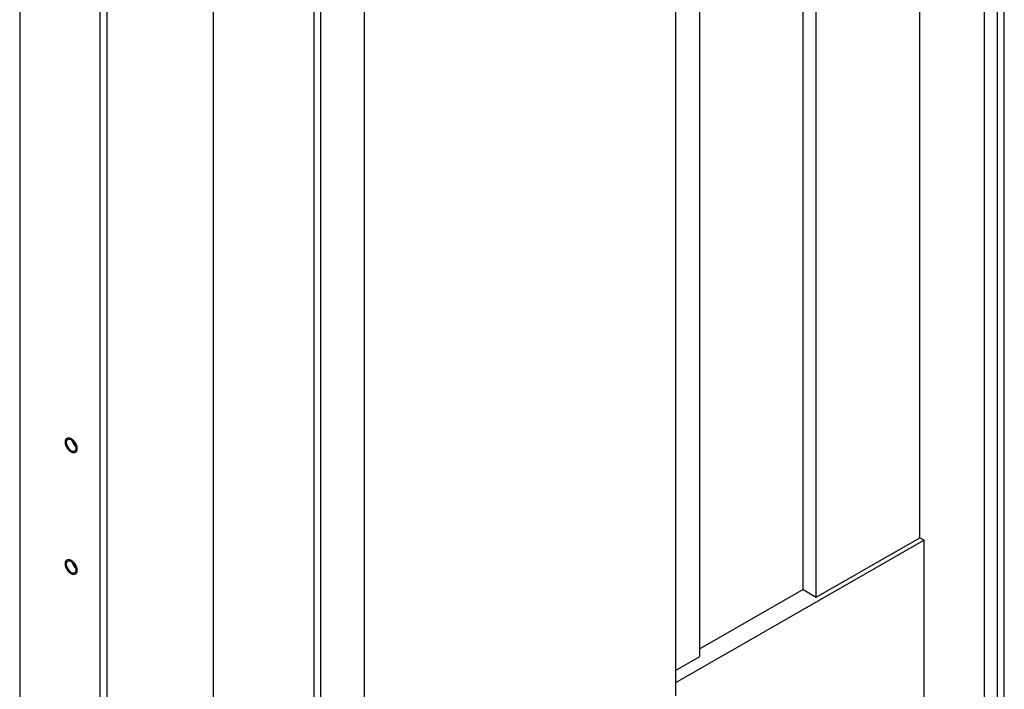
# Model space of a CAD drawing. Header units: millimetres. Extents: x 0 to 4195, y 0 to 2965.
# Tile 41 of 67: x 3477 to 3596, y 2009 to 2090. Entities that reach past the tile are written whole.
import ezdxf

# ---------------------------------------------------------------- set-up
doc = ezdxf.new("R2010")
doc.units = ezdxf.units.MM
doc.header["$LTSCALE"] = 231.275
doc.layers.get('0').update_dxf_attribs({"linetype": 'CONTINUOUS'})
doc.layers.add('3_DATUM_AXES', color=7, linetype='CONTINUOUS')
doc.layers.add('ALL_ROUND', color=7, linetype='CONTINUOUS')

msp = doc.modelspace()

# ---------------------------------------------------------------- linework, layer by layer
at = {"color": 7, "linetype": 'Continuous'}
for p, q in [((3486.4821, 1885.819), (3486.4821, 2612.8164)), ((3487.2953, 1886.2854), (3487.2953, 2612.35)), ((3585.8306, 2027.5784), (3585.8306, 2607.0295)), ((3593.6795, 1923.959), (3593.6795, 2602.5275)), ((3595.2705, 1923.4391), (3595.2705, 2601.615)), ((3596.0837, 1922.9727), (3596.0837, 2601.1486)), ((3573.2795, 2020.3793), (3573.2795, 2178.3156)), ((3571.6885, 2021.2919), (3571.6885, 2177.4031)), ((3559.1727, 2013.1803), (3559.1727, 2170.2243)), ((3518.514, 1989.8595), (3518.514, 2146.9035)), ((3512.3976, 1987.284), (3512.3976, 2143.3952)), ((3513.2107, 1986.8176), (3513.2107, 2143.8616)), ((3586.3609, 2027.2742), (3556.2179, 2009.9849)), ((3573.2795, 2020.3793), (3585.8306, 2027.5784)), ((3585.8306, 2027.5784), (3586.3609, 2027.2742)), ((3586.3609, 1928.1568), (3586.3609, 2027.2742)), ((3571.6885, 2021.2919), (3559.1727, 2014.1131)), ((3571.6885, 2021.2919), (3573.2795, 2020.3793)), ((3556.2179, 2011.4855), (3559.1727, 2013.1803))]:
    msp.add_line(p, q, dxfattribs=at)
at = {"color": 2, "linetype": 'Continuous'}
for points, knots in [([(3482.2395, 2039.1812), (3482.2409, 2039.197), (3482.2437, 2039.2285), (3482.2471, 2039.268), (3482.2501, 2039.2994), (3482.2519, 2039.3316), (3482.2633, 2039.3655), (3482.2738, 2039.4001), (3482.2823, 2039.4277), (3482.2888, 2039.4482), (3482.2937, 2039.4659), (3482.3011, 2039.4763), (3482.3114, 2039.4929), (3482.3271, 2039.5173), (3482.3426, 2039.5422), (3482.3531, 2039.5584), (3482.3597, 2039.5699), (3482.3714, 2039.5789), (3482.3851, 2039.5904), (3482.4035, 2039.6055), (3482.4216, 2039.6209), (3482.438, 2039.6337), (3482.4466, 2039.6421), (3482.4551, 2039.6452), (3482.4637, 2039.6483), (3482.475, 2039.6525), (3482.4892, 2039.6577), (3482.5062, 2039.664), (3482.5233, 2039.6703), (3482.5375, 2039.6754), (3482.5474, 2039.6792), (3482.5531, 2039.6811), (3482.5572, 2039.6832), (3482.5622, 2039.6828), (3482.5686, 2039.6832), (3482.58, 2039.6835), (3482.5962, 2039.6841), (3482.6156, 2039.6848), (3482.635, 2039.6855), (3482.6545, 2039.6859), (3482.6801, 2039.6882), (3482.7148, 2039.6791), (3482.7493, 2039.6714), (3482.7768, 2039.665), (3482.7976, 2039.66), (3482.8147, 2039.6565), (3482.8294, 2039.649), (3482.8512, 2039.6389), (3482.884, 2039.6233), (3482.9168, 2039.6081), (3482.9387, 2039.5976), (3482.9533, 2039.5914), (3482.9714, 2039.5781), (3482.9932, 2039.563), (3483.0223, 2039.5426), (3483.0586, 2039.5169), (3483.0952, 2039.4922), (3483.1228, 2039.4648), (3483.1507, 2039.4388), (3483.1855, 2039.4059), (3483.2133, 2039.3797), (3483.2272, 2039.3665)], [0, 0, 0, 0, 0.03125, 0.0625, 0.078125, 0.09375, 0.125, 0.15625, 0.171875, 0.1875, 0.203125, 0.2109375, 0.21875, 0.25, 0.28125, 0.2890625, 0.296875, 0.3125, 0.328125, 0.34375, 0.375, 0.390625, 0.3984375, 0.40625, 0.4140625, 0.421875, 0.4375, 0.453125, 0.46875, 0.484375, 0.4921875, 0.49609375, 0.5, 0.50390625, 0.5078125, 0.515625, 0.53125, 0.546875, 0.5625, 0.578125, 0.59375, 0.625, 0.65625, 0.671875, 0.6875, 0.703125, 0.7109375, 0.71875, 0.75, 0.78125, 0.7890625, 0.796875, 0.8125, 0.828125, 0.84375, 0.875, 0.90625, 0.921875, 0.9375, 0.96875, 1, 1, 1, 1]), ([(3483.6537, 2038.3701), (3483.6526, 2038.3574), (3483.6503, 2038.3322), (3483.647, 2038.2944), (3483.6441, 2038.2629), (3483.6422, 2038.2407), (3483.6409, 2038.2282), (3483.6407, 2038.2183), (3483.6376, 2038.2106), (3483.6345, 2038.1996), (3483.6285, 2038.1808), (3483.6203, 2038.1536), (3483.6119, 2038.1265), (3483.6062, 2038.1074), (3483.6027, 2038.0968), (3483.6008, 2038.088), (3483.5962, 2038.0821), (3483.5909, 2038.0733), (3483.5814, 2038.0582), (3483.568, 2038.0365), (3483.5544, 2038.0149), (3483.5451, 2037.9996), (3483.5395, 2037.9912), (3483.536, 2037.984), (3483.5299, 2037.98), (3483.5226, 2037.9735), (3483.5095, 2037.9627), (3483.4911, 2037.947), (3483.4725, 2037.9315), (3483.4596, 2037.9205), (3483.4521, 2037.9145), (3483.4469, 2037.909), (3483.4398, 2037.9073), (3483.4311, 2037.9037), (3483.4154, 2037.8979), (3483.3933, 2037.8894), (3483.371, 2037.8811), (3483.3555, 2037.8751), (3483.3465, 2037.872), (3483.3402, 2037.8687), (3483.3323, 2037.8691), (3483.3222, 2037.8684), (3483.3044, 2037.8677), (3483.2791, 2037.8664), (3483.2538, 2037.8653), (3483.2361, 2037.8643), (3483.2259, 2037.8641), (3483.2185, 2037.8629), (3483.21, 2037.8655), (3483.1991, 2037.8677), (3483.1798, 2037.872), (3483.1523, 2037.878), (3483.1248, 2037.8841), (3483.1056, 2037.8882), (3483.0946, 2037.8908), (3483.0865, 2037.8919), (3483.0776, 2037.8967), (3483.066, 2037.9017), (3483.0456, 2037.9112), (3483.0165, 2037.9244), (3482.9873, 2037.9379), (3482.967, 2037.9471), (3482.9553, 2037.9526), (3482.9465, 2037.9559), (3482.938, 2037.9625), (3482.9265, 2037.9702), (3482.9065, 2037.9841), (3482.8779, 2038.0036), (3482.8493, 2038.0234), (3482.8292, 2038.037), (3482.8178, 2038.0451), (3482.8091, 2038.0504), (3482.801, 2038.0586), (3482.7899, 2038.0686), (3482.7707, 2038.0865), (3482.7432, 2038.1118), (3482.7157, 2038.1373), (3482.6964, 2038.155), (3482.6854, 2038.1653), (3482.6769, 2038.1724), (3482.6695, 2038.182), (3482.6593, 2038.1939), (3482.6416, 2038.2152), (3482.6162, 2038.2453), (3482.5908, 2038.2756), (3482.573, 2038.2966), (3482.5629, 2038.3088), (3482.555, 2038.3174), (3482.5485, 2038.3282), (3482.5394, 2038.3419), (3482.5236, 2038.3661), (3482.5009, 2038.4005), (3482.4783, 2038.435), (3482.4624, 2038.4591), (3482.4535, 2038.4729), (3482.4462, 2038.4831), (3482.4412, 2038.4941), (3482.4337, 2038.5085), (3482.4211, 2038.5339), (3482.4027, 2038.5701), (3482.3846, 2038.6063), (3482.3717, 2038.6316), (3482.3646, 2038.6461), (3482.3586, 2038.6569), (3482.355, 2038.6681), (3482.3494, 2038.683), (3482.34, 2038.709), (3482.3263, 2038.7461), (3482.3128, 2038.7833), (3482.3032, 2038.8093), (3482.298, 2038.8241), (3482.2933, 2038.8353), (3482.2914, 2038.8463), (3482.2878, 2038.861), (3482.282, 2038.8866), (3482.2736, 2038.9233), (3482.2652, 2038.96), (3482.2592, 2038.9857), (3482.2561, 2039.0003), (3482.2529, 2039.0114), (3482.2527, 2039.0219), (3482.2513, 2039.0361), (3482.2494, 2039.0609), (3482.2464, 2039.0963), (3482.243, 2039.1387), (3482.2406, 2039.1671), (3482.2395, 2039.1812)], [0, 0, 0, 0, 0.015625, 0.03125, 0.046875, 0.0546875, 0.05859375, 0.0625, 0.06640625, 0.0703125, 0.078125, 0.09375, 0.109375, 0.1171875, 0.12109375, 0.125, 0.12890625, 0.1328125, 0.140625, 0.15625, 0.171875, 0.1796875, 0.18359375, 0.1875, 0.19140625, 0.1953125, 0.203125, 0.21875, 0.234375, 0.2421875, 0.24609375, 0.25, 0.25390625, 0.2578125, 0.265625, 0.28125, 0.296875, 0.3046875, 0.30859375, 0.3125, 0.31640625, 0.3203125, 0.328125, 0.34375, 0.359375, 0.3671875, 0.37109375, 0.375, 0.37890625, 0.3828125, 0.390625, 0.40625, 0.421875, 0.4296875, 0.43359375, 0.4375, 0.44140625, 0.4453125, 0.453125, 0.46875, 0.484375, 0.4921875, 0.49609375, 0.5, 0.50390625, 0.5078125, 0.515625, 0.53125, 0.546875, 0.5546875, 0.55859375, 0.5625, 0.56640625, 0.5703125, 0.578125, 0.59375, 0.609375, 0.6171875, 0.62109375, 0.625, 0.62890625, 0.6328125, 0.640625, 0.65625, 0.671875, 0.6796875, 0.68359375, 0.6875, 0.69140625, 0.6953125, 0.703125, 0.71875, 0.734375, 0.7421875, 0.74609375, 0.75, 0.75390625, 0.7578125, 0.765625, 0.78125, 0.796875, 0.8046875, 0.80859375, 0.8125, 0.81640625, 0.8203125, 0.828125, 0.84375, 0.859375, 0.8671875, 0.87109375, 0.875, 0.87890625, 0.8828125, 0.890625, 0.90625, 0.921875, 0.9296875, 0.93359375, 0.9375, 0.94140625, 0.9453125, 0.953125, 0.96875, 0.984375, 1, 1, 1, 1]), ([(3483.4791, 2038.6512), (3483.4687, 2038.6633), (3483.4478, 2038.6876), (3483.4219, 2038.7183), (3483.4007, 2038.7422), (3483.3812, 2038.7683), (3483.3573, 2038.8017), (3483.333, 2038.8347), (3483.3142, 2038.8615), (3483.2973, 2038.8901), (3483.2797, 2038.9181), (3483.2626, 2038.9465), (3483.249, 2038.9673), (3483.2384, 2038.9897), (3483.2231, 2039.019), (3483.2083, 2039.0486), (3483.1927, 2039.0778), (3483.1794, 2039.1084), (3483.1637, 2039.1472), (3483.1473, 2039.1858), (3483.135, 2039.2167), (3483.1258, 2039.2471), (3483.1132, 2039.2854), (3483.1034, 2039.3159), (3483.0985, 2039.3312)], [0, 0, 0, 0, 0.0625, 0.125, 0.15625, 0.1875, 0.25, 0.3125, 0.34375, 0.375, 0.4375, 0.46875, 0.5, 0.53125, 0.5625, 0.625, 0.65625, 0.6875, 0.75, 0.8125, 0.84375, 0.875, 0.9375, 1, 1, 1, 1]), ([(3483.2272, 2039.3665), (3483.2376, 2039.3544), (3483.2585, 2039.3301), (3483.2844, 2039.2994), (3483.3056, 2039.2755), (3483.3251, 2039.2494), (3483.349, 2039.216), (3483.3733, 2039.183), (3483.3921, 2039.1562), (3483.4091, 2039.1276), (3483.4266, 2039.0996), (3483.4437, 2039.0712), (3483.4573, 2039.0504), (3483.468, 2039.028), (3483.4833, 2038.9987), (3483.4981, 2038.9691), (3483.5136, 2038.9399), (3483.5269, 2038.9093), (3483.5426, 2038.8705), (3483.5591, 2038.8319), (3483.5713, 2038.8011), (3483.5806, 2038.7706), (3483.5932, 2038.7323), (3483.6029, 2038.7018), (3483.6078, 2038.6865)], [0, 0, 0, 0, 0.0625, 0.125, 0.15625, 0.1875, 0.25, 0.3125, 0.34375, 0.375, 0.4375, 0.46875, 0.5, 0.53125, 0.5625, 0.625, 0.65625, 0.6875, 0.75, 0.8125, 0.84375, 0.875, 0.9375, 1, 1, 1, 1]), ([(3483.6078, 2038.6865), (3483.6147, 2038.6596), (3483.6247, 2038.6193), (3483.6341, 2038.5729), (3483.6383, 2038.5465), (3483.6431, 2038.5205), (3483.646, 2038.4924), (3483.6492, 2038.4655), (3483.6508, 2038.4406), (3483.653, 2038.4087), (3483.6533, 2038.3829), (3483.6537, 2038.3701)], [0, 0, 0, 0, 0.25, 0.375, 0.4375, 0.5, 0.625, 0.6875, 0.75, 0.875, 1, 1, 1, 1]), ([(3482.2395, 2024.4365), (3482.2409, 2024.4523), (3482.2437, 2024.4838), (3482.2471, 2024.5233), (3482.2501, 2024.5546), (3482.2519, 2024.5869), (3482.2633, 2024.6208), (3482.2738, 2024.6554), (3482.2823, 2024.683), (3482.2888, 2024.7035), (3482.2937, 2024.7211), (3482.3011, 2024.7316), (3482.3114, 2024.7481), (3482.3271, 2024.7726), (3482.3426, 2024.7974), (3482.3531, 2024.8136), (3482.3597, 2024.8252), (3482.3714, 2024.8342), (3482.3851, 2024.8457), (3482.4035, 2024.8608), (3482.4216, 2024.8762), (3482.438, 2024.8889), (3482.4466, 2024.8973), (3482.4551, 2024.9004), (3482.4637, 2024.9036), (3482.475, 2024.9078), (3482.4892, 2024.913), (3482.5062, 2024.9192), (3482.5233, 2024.9255), (3482.5375, 2024.9307), (3482.5474, 2024.9344), (3482.5531, 2024.9364), (3482.5572, 2024.9384), (3482.5622, 2024.9381), (3482.5686, 2024.9385), (3482.58, 2024.9388), (3482.5962, 2024.9394), (3482.6156, 2024.94), (3482.635, 2024.9408), (3482.6545, 2024.9412), (3482.6801, 2024.9434), (3482.7148, 2024.9344), (3482.7493, 2024.9266), (3482.7768, 2024.9202), (3482.7976, 2024.9153), (3482.8147, 2024.9118), (3482.8294, 2024.9043), (3482.8512, 2024.8942), (3482.884, 2024.8786), (3482.9168, 2024.8634), (3482.9387, 2024.8529), (3482.9533, 2024.8466), (3482.9714, 2024.8334), (3482.9932, 2024.8182), (3483.0223, 2024.7978), (3483.0586, 2024.7721), (3483.0952, 2024.7474), (3483.1228, 2024.7201), (3483.1507, 2024.6941), (3483.1855, 2024.6612), (3483.2133, 2024.6349), (3483.2272, 2024.6218)], [0, 0, 0, 0, 0.03125, 0.0625, 0.078125, 0.09375, 0.125, 0.15625, 0.171875, 0.1875, 0.203125, 0.2109375, 0.21875, 0.25, 0.28125, 0.2890625, 0.296875, 0.3125, 0.328125, 0.34375, 0.375, 0.390625, 0.3984375, 0.40625, 0.4140625, 0.421875, 0.4375, 0.453125, 0.46875, 0.484375, 0.4921875, 0.49609375, 0.5, 0.50390625, 0.5078125, 0.515625, 0.53125, 0.546875, 0.5625, 0.578125, 0.59375, 0.625, 0.65625, 0.671875, 0.6875, 0.703125, 0.7109375, 0.71875, 0.75, 0.78125, 0.7890625, 0.796875, 0.8125, 0.828125, 0.84375, 0.875, 0.90625, 0.921875, 0.9375, 0.96875, 1, 1, 1, 1]), ([(3483.6537, 2023.6253), (3483.6526, 2023.6127), (3483.6503, 2023.5875), (3483.647, 2023.5496), (3483.6441, 2023.5181), (3483.6422, 2023.496), (3483.6409, 2023.4835), (3483.6407, 2023.4736), (3483.6376, 2023.4659), (3483.6345, 2023.4549), (3483.6285, 2023.436), (3483.6203, 2023.4088), (3483.6119, 2023.3818), (3483.6062, 2023.3627), (3483.6027, 2023.352), (3483.6008, 2023.3433), (3483.5962, 2023.3374), (3483.5909, 2023.3285), (3483.5814, 2023.3135), (3483.568, 2023.2917), (3483.5544, 2023.2702), (3483.5451, 2023.2549), (3483.5395, 2023.2464), (3483.536, 2023.2393), (3483.5299, 2023.2352), (3483.5226, 2023.2288), (3483.5095, 2023.218), (3483.4911, 2023.2023), (3483.4725, 2023.1868), (3483.4596, 2023.1757), (3483.4521, 2023.1697), (3483.4469, 2023.1643), (3483.4398, 2023.1625), (3483.4311, 2023.1589), (3483.4154, 2023.1532), (3483.3933, 2023.1447), (3483.371, 2023.1364), (3483.3555, 2023.1304), (3483.3465, 2023.1273), (3483.3402, 2023.124), (3483.3323, 2023.1244), (3483.3222, 2023.1236), (3483.3044, 2023.123), (3483.2791, 2023.1216), (3483.2538, 2023.1206), (3483.2361, 2023.1195), (3483.2259, 2023.1193), (3483.2185, 2023.1182), (3483.21, 2023.1208), (3483.1991, 2023.1229), (3483.1798, 2023.1273), (3483.1523, 2023.1332), (3483.1248, 2023.1394), (3483.1056, 2023.1434), (3483.0946, 2023.1461), (3483.0865, 2023.1471), (3483.0776, 2023.1519), (3483.066, 2023.157), (3483.0456, 2023.1665), (3483.0165, 2023.1797), (3482.9873, 2023.1931), (3482.967, 2023.2023), (3482.9553, 2023.2079), (3482.9465, 2023.2112), (3482.938, 2023.2178), (3482.9265, 2023.2254), (3482.9065, 2023.2393), (3482.8779, 2023.2589), (3482.8493, 2023.2787), (3482.8292, 2023.2923), (3482.8178, 2023.3004), (3482.8091, 2023.3056), (3482.801, 2023.3139), (3482.7899, 2023.3238), (3482.7707, 2023.3418), (3482.7432, 2023.3671), (3482.7157, 2023.3926), (3482.6964, 2023.4103), (3482.6854, 2023.4206), (3482.6769, 2023.4277), (3482.6695, 2023.4373), (3482.6593, 2023.4492), (3482.6416, 2023.4704), (3482.6162, 2023.5006), (3482.5908, 2023.5308), (3482.573, 2023.5519), (3482.5629, 2023.5641), (3482.555, 2023.5727), (3482.5485, 2023.5835), (3482.5394, 2023.5971), (3482.5236, 2023.6213), (3482.5009, 2023.6557), (3482.4783, 2023.6902), (3482.4624, 2023.7143), (3482.4535, 2023.7282), (3482.4462, 2023.7383), (3482.4412, 2023.7494), (3482.4337, 2023.7638), (3482.4211, 2023.7892), (3482.4027, 2023.8253), (3482.3846, 2023.8616), (3482.3717, 2023.8869), (3482.3646, 2023.9014), (3482.3586, 2023.9122), (3482.355, 2023.9234), (3482.3494, 2023.9382), (3482.34, 2023.9643), (3482.3263, 2024.0014), (3482.3128, 2024.0385), (3482.3032, 2024.0646), (3482.298, 2024.0794), (3482.2933, 2024.0906), (3482.2914, 2024.1015), (3482.2878, 2024.1162), (3482.282, 2024.1419), (3482.2736, 2024.1786), (3482.2652, 2024.2152), (3482.2592, 2024.2409), (3482.2561, 2024.2555), (3482.2529, 2024.2667), (3482.2527, 2024.2772), (3482.2513, 2024.2914), (3482.2494, 2024.3161), (3482.2464, 2024.3515), (3482.243, 2024.394), (3482.2406, 2024.4223), (3482.2395, 2024.4365)], [0, 0, 0, 0, 0.015625, 0.03125, 0.046875, 0.0546875, 0.05859375, 0.0625, 0.06640625, 0.0703125, 0.078125, 0.09375, 0.109375, 0.1171875, 0.12109375, 0.125, 0.12890625, 0.1328125, 0.140625, 0.15625, 0.171875, 0.1796875, 0.18359375, 0.1875, 0.19140625, 0.1953125, 0.203125, 0.21875, 0.234375, 0.2421875, 0.24609375, 0.25, 0.25390625, 0.2578125, 0.265625, 0.28125, 0.296875, 0.3046875, 0.30859375, 0.3125, 0.31640625, 0.3203125, 0.328125, 0.34375, 0.359375, 0.3671875, 0.37109375, 0.375, 0.37890625, 0.3828125, 0.390625, 0.40625, 0.421875, 0.4296875, 0.43359375, 0.4375, 0.44140625, 0.4453125, 0.453125, 0.46875, 0.484375, 0.4921875, 0.49609375, 0.5, 0.50390625, 0.5078125, 0.515625, 0.53125, 0.546875, 0.5546875, 0.55859375, 0.5625, 0.56640625, 0.5703125, 0.578125, 0.59375, 0.609375, 0.6171875, 0.62109375, 0.625, 0.62890625, 0.6328125, 0.640625, 0.65625, 0.671875, 0.6796875, 0.68359375, 0.6875, 0.69140625, 0.6953125, 0.703125, 0.71875, 0.734375, 0.7421875, 0.74609375, 0.75, 0.75390625, 0.7578125, 0.765625, 0.78125, 0.796875, 0.8046875, 0.80859375, 0.8125, 0.81640625, 0.8203125, 0.828125, 0.84375, 0.859375, 0.8671875, 0.87109375, 0.875, 0.87890625, 0.8828125, 0.890625, 0.90625, 0.921875, 0.9296875, 0.93359375, 0.9375, 0.94140625, 0.9453125, 0.953125, 0.96875, 0.984375, 1, 1, 1, 1]), ([(3483.4791, 2023.9064), (3483.4687, 2023.9186), (3483.4478, 2023.9429), (3483.4219, 2023.9736), (3483.4007, 2023.9975), (3483.3812, 2024.0236), (3483.3573, 2024.057), (3483.333, 2024.0899), (3483.3142, 2024.1168), (3483.2973, 2024.1454), (3483.2797, 2024.1734), (3483.2626, 2024.2017), (3483.249, 2024.2226), (3483.2384, 2024.245), (3483.2231, 2024.2743), (3483.2083, 2024.3039), (3483.1927, 2024.333), (3483.1794, 2024.3636), (3483.1637, 2024.4024), (3483.1473, 2024.4411), (3483.135, 2024.4719), (3483.1258, 2024.5024), (3483.1132, 2024.5406), (3483.1034, 2024.5712), (3483.0985, 2024.5864)], [0, 0, 0, 0, 0.0625, 0.125, 0.15625, 0.1875, 0.25, 0.3125, 0.34375, 0.375, 0.4375, 0.46875, 0.5, 0.53125, 0.5625, 0.625, 0.65625, 0.6875, 0.75, 0.8125, 0.84375, 0.875, 0.9375, 1, 1, 1, 1]), ([(3483.2272, 2024.6218), (3483.2376, 2024.6096), (3483.2585, 2024.5853), (3483.2844, 2024.5547), (3483.3056, 2024.5307), (3483.3251, 2024.5047), (3483.349, 2024.4712), (3483.3733, 2024.4383), (3483.3921, 2024.4114), (3483.4091, 2024.3829), (3483.4266, 2024.3548), (3483.4437, 2024.3265), (3483.4573, 2024.3057), (3483.468, 2024.2832), (3483.4833, 2024.2539), (3483.4981, 2024.2243), (3483.5136, 2024.1952), (3483.5269, 2024.1646), (3483.5426, 2024.1258), (3483.5591, 2024.0872), (3483.5713, 2024.0563), (3483.5806, 2024.0258), (3483.5932, 2023.9876), (3483.6029, 2023.9571), (3483.6078, 2023.9418)], [0, 0, 0, 0, 0.0625, 0.125, 0.15625, 0.1875, 0.25, 0.3125, 0.34375, 0.375, 0.4375, 0.46875, 0.5, 0.53125, 0.5625, 0.625, 0.65625, 0.6875, 0.75, 0.8125, 0.84375, 0.875, 0.9375, 1, 1, 1, 1]), ([(3483.6078, 2023.9418), (3483.6147, 2023.9149), (3483.6247, 2023.8746), (3483.6341, 2023.8281), (3483.6383, 2023.8018), (3483.6431, 2023.7758), (3483.646, 2023.7477), (3483.6492, 2023.7208), (3483.6508, 2023.6959), (3483.653, 2023.664), (3483.6533, 2023.6382), (3483.6537, 2023.6253)], [0, 0, 0, 0, 0.25, 0.375, 0.4375, 0.5, 0.625, 0.6875, 0.75, 0.875, 1, 1, 1, 1])]:
    msp.add_open_spline(points, degree=3, knots=knots, dxfattribs=at)
at = {"layer": '3_DATUM_AXES', "color": 7, "linetype": 'Continuous'}
for points, knots in [([(3482.3632, 2039.1102), (3482.3632, 2039.1728), (3482.3808, 2039.292), (3482.4394, 2039.3991), (3482.477, 2039.4402)], [0, 0, 0, 0, 0.52897135, 1, 1, 1, 1]), ([(3482.5034, 2038.6627), (3482.4629, 2038.7379), (3482.398, 2038.8816), (3482.3632, 2039.0383), (3482.3632, 2039.1102)], [0, 0, 0, 0, 0.54256789, 1, 1, 1, 1]), ([(3482.477, 2039.4402), (3482.4857, 2039.4497), (3482.5039, 2039.4675), (3482.5242, 2039.4829), (3482.5347, 2039.4899)], [0, 0, 0, 0, 0.50497381, 1, 1, 1, 1]), ([(3483.4161, 2038.111), (3483.4075, 2038.1016), (3483.3892, 2038.0838), (3483.3689, 2038.0683), (3483.3584, 2038.0614)], [0, 0, 0, 0, 0.50497381, 1, 1, 1, 1]), ([(3483.3897, 2038.8886), (3483.4156, 2038.8406), (3483.461, 2038.746), (3483.4954, 2038.6466), (3483.5079, 2038.598)], [0, 0, 0, 0, 0.52046024, 1, 1, 1, 1]), ([(3483.5299, 2038.441), (3483.5299, 2038.3785), (3483.5123, 2038.2593), (3483.4537, 2038.1522), (3483.4161, 2038.111)], [0, 0, 0, 0, 0.52897135, 1, 1, 1, 1]), ([(3483.5079, 2038.598), (3483.5148, 2038.5712), (3483.5255, 2038.5193), (3483.5299, 2038.4664), (3483.5299, 2038.441)], [0, 0, 0, 0, 0.52168672, 1, 1, 1, 1]), ([(3482.3632, 2024.3655), (3482.3632, 2024.4281), (3482.3808, 2024.5473), (3482.4394, 2024.6544), (3482.477, 2024.6955)], [0, 0, 0, 0, 0.52897135, 1, 1, 1, 1]), ([(3482.477, 2024.6955), (3482.4857, 2024.705), (3482.5039, 2024.7228), (3482.5242, 2024.7382), (3482.5347, 2024.7451)], [0, 0, 0, 0, 0.50497381, 1, 1, 1, 1]), ([(3482.5034, 2023.918), (3482.4629, 2023.9932), (3482.398, 2024.1369), (3482.3632, 2024.2935), (3482.3632, 2024.3655)], [0, 0, 0, 0, 0.54256789, 1, 1, 1, 1]), ([(3483.3897, 2024.1438), (3483.4156, 2024.0958), (3483.461, 2024.0013), (3483.4954, 2023.9019), (3483.5079, 2023.8532)], [0, 0, 0, 0, 0.52046024, 1, 1, 1, 1]), ([(3483.5299, 2023.6963), (3483.5299, 2023.6337), (3483.5123, 2023.5145), (3483.4537, 2023.4074), (3483.4161, 2023.3663)], [0, 0, 0, 0, 0.52897135, 1, 1, 1, 1]), ([(3483.5079, 2023.8532), (3483.5148, 2023.8265), (3483.5255, 2023.7746), (3483.5299, 2023.7216), (3483.5299, 2023.6963)], [0, 0, 0, 0, 0.52168672, 1, 1, 1, 1]), ([(3483.4161, 2023.3663), (3483.4075, 2023.3568), (3483.3892, 2023.339), (3483.3689, 2023.3236), (3483.3584, 2023.3167)], [0, 0, 0, 0, 0.50497381, 1, 1, 1, 1])]:
    msp.add_open_spline(points, degree=3, knots=knots, dxfattribs=at)
for points in [[(3482.5347, 2039.4899), (3482.8255, 2039.6819), (3483.2245, 2039.1954), (3483.3897, 2038.8886)], [(3483.3584, 2038.0614), (3483.0677, 2037.8694), (3482.6686, 2038.3559), (3482.5034, 2038.6627)], [(3482.5347, 2024.7451), (3482.8255, 2024.9371), (3483.2245, 2024.4506), (3483.3897, 2024.1438)], [(3483.3584, 2023.3167), (3483.0677, 2023.1247), (3482.6686, 2023.6112), (3482.5034, 2023.918)]]:
    msp.add_open_spline(points, degree=3, dxfattribs=at)
at = {"layer": 'ALL_ROUND', "color": 7, "linetype": 'Continuous'}
for p, q in [((3500.1479, 2604.978), (3500.1479, 1855.8435)), ((3476.7054, 2400.3439), (3476.7054, 1850.7423)), ((3556.2179, 2168.1697), (3556.2179, 2008.435))]:
    msp.add_line(p, q, dxfattribs=at)

doc.saveas('drawing.dxf')
